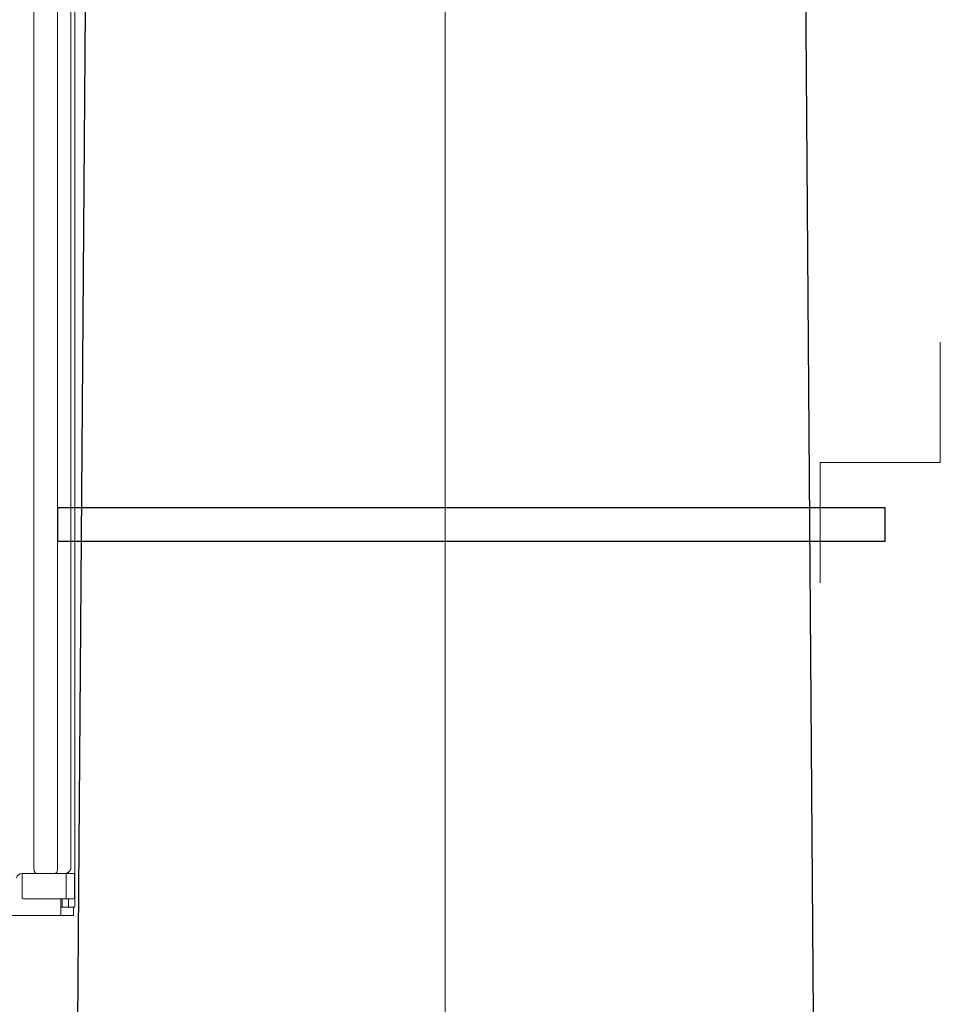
# Model space of a CAD drawing. Header units: centimetres. Extents: x -7 to 187, y -110 to 8.
# Tile 7 of 40: x 2.283 to 2.83, y -2.533 to -1.948. Entities that reach past the tile are written whole.
import ezdxf
from ezdxf.lldxf.tags import DXFTag

# ---------------------------------------------------------------- set-up
doc = ezdxf.new("R2010")
doc.units = ezdxf.units.CM
doc.header["$MEASUREMENT"] = 0
doc.layers.add('obudowy', color=7, linetype='Continuous', lineweight=0)
doc.layers.add('Warstwa 1', color=7, linetype='Continuous')
tags = doc.linetypes.add('New Line3', pattern=[7.6, 5.9, -0.7, 0.3, -0.7]).pattern_tags.tags
tags[10:11] = [DXFTag(74, 4), DXFTag(75, 0), DXFTag(340, '0'), DXFTag(46, 1.0), DXFTag(50, 0.0), DXFTag(44, 0.0), DXFTag(45, 0.0)]
tags[8:9] = [DXFTag(74, 4), DXFTag(75, 0), DXFTag(340, '0'), DXFTag(46, 1.0), DXFTag(50, 0.0), DXFTag(44, 0.0), DXFTag(45, 0.0)]
tags[6:7] = [DXFTag(74, 4), DXFTag(75, 0), DXFTag(340, '0'), DXFTag(46, 1.0), DXFTag(50, 0.0), DXFTag(44, 0.0), DXFTag(45, 0.0)]
tags[4:5] = [DXFTag(74, 4), DXFTag(75, 0), DXFTag(340, '0'), DXFTag(46, 1.0), DXFTag(50, 0.0), DXFTag(44, 0.0), DXFTag(45, 0.0)]

msp = doc.modelspace()

# ---------------------------------------------------------------- linework, layer by layer
at = {"layer": 'obudowy', "color": 7, "lineweight": 0}
for p, q in [((2.31317, -1.47542), (2.31317, -2.45121)), ((2.31537, -2.47497), (2.31537, -1.4748)), ((2.31539, -2.45496), (2.31539, -1.4748)), ((2.29118, -1.4823), (2.29118, -2.45184)), ((2.31538, -1.49355), (2.31538, -2.43371)), ((2.30516, -1.53107), (2.30516, -2.45184)), ((2.2841, -2.46934), (2.2841, -2.45559)), ((2.28472, -2.45496), (2.28424, -2.45496)), ((2.28472, -2.45496), (2.28785, -2.45496)), ((2.28785, -2.45496), (2.3104, -2.45496)), ((2.3104, -2.45496), (2.31474, -2.45496)), ((2.3104, -2.46934), (2.3104, -2.45559)), ((2.31161, -2.45426), (2.31161, -2.45496)), ((2.31536, -2.46934), (2.31536, -2.45559)), ((2.31538, -2.47497), (2.31538, -2.45496)), ((2.31538, -2.45496), (2.31539, -2.45496)), ((2.28785, -2.46997), (2.28472, -2.46997)), ((2.3104, -2.46997), (2.28785, -2.46997)), ((2.30724, -2.47997), (2.30724, -2.46997)), ((2.30786, -2.46997), (2.30786, -2.47497)), ((2.31474, -2.46997), (2.3104, -2.46997)), ((2.31161, -2.46997), (2.31161, -2.47497)), ((2.30786, -2.47497), (2.30724, -2.47497)), ((2.30786, -2.47497), (2.31161, -2.47497)), ((2.31161, -2.47497), (2.31537, -2.47497)), ((2.31474, -2.47997), (2.31474, -2.47497)), ((1.8234, -2.47997), (2.30724, -2.47997)), ((2.31474, -2.47997), (2.30724, -2.47997))]:
    msp.add_line(p, q, dxfattribs=at)
at = {"layer": 'obudowy', "color": 7, "lineweight": 0, "flags": 128}
for points in [[(2.29258, -2.45496), (2.29258, -2.45496), (2.29244, -2.45495), (2.2923, -2.4549), (2.29216, -2.45482), (2.29202, -2.4547), (2.29188, -2.45454), (2.29175, -2.45435), (2.29164, -2.45415), (2.29154, -2.45392), (2.29145, -2.45366), (2.29137, -2.45339), (2.2913, -2.45311), (2.29125, -2.45281), (2.29121, -2.45249), (2.29119, -2.45217), (2.29118, -2.45184)], [(2.30376, -2.45496), (2.30376, -2.45496), (2.30391, -2.45495), (2.30405, -2.4549), (2.30418, -2.45482), (2.30433, -2.4547), (2.30446, -2.45454), (2.30459, -2.45435), (2.3047, -2.45415), (2.30481, -2.45392), (2.3049, -2.45366), (2.30497, -2.45339), (2.30504, -2.45311), (2.30509, -2.45281), (2.30513, -2.45249), (2.30515, -2.45217), (2.30516, -2.45184)], [(2.31114, -2.45455), (2.31094, -2.45464), (2.3107, -2.45474), (2.31047, -2.45481), (2.31022, -2.45488), (2.30983, -2.45494), (2.30942, -2.45496)], [(2.3104, -2.45559), (2.3104, -2.45548), (2.3104, -2.45538), (2.3104, -2.45529), (2.3104, -2.4552), (2.3104, -2.45512), (2.3104, -2.45506), (2.3104, -2.45501), (2.3104, -2.45498), (2.3104, -2.45496), (2.3104, -2.45496)], [(2.31114, -2.45455), (2.3112, -2.45452), (2.31133, -2.45444), (2.31142, -2.45438), (2.31149, -2.45434), (2.31154, -2.45431), (2.31156, -2.4543)], [(2.31317, -2.45121), (2.31317, -2.45132), (2.31316, -2.45155), (2.31312, -2.45184), (2.31305, -2.45216), (2.31298, -2.45239), (2.3129, -2.45261), (2.31274, -2.45297), (2.31262, -2.45318), (2.31249, -2.45337), (2.31231, -2.4536), (2.31212, -2.45382), (2.31186, -2.45407), (2.31158, -2.45428), (2.31155, -2.4543)], [(2.3104, -2.46934), (2.3104, -2.46945), (2.3104, -2.46955), (2.3104, -2.46964), (2.3104, -2.46973), (2.3104, -2.46981), (2.3104, -2.46987), (2.3104, -2.46992), (2.3104, -2.46995), (2.3104, -2.46997), (2.3104, -2.46997)]]:
    msp.add_lwpolyline(points, dxfattribs=at)
at = {"layer": 'obudowy', "color": 7, "lineweight": 0}
for centre, radius, start, end in [((2.28424, -2.45871), 0.00375, 90, 165), ((2.28472, -2.45559), 0.000625, 90, 180), ((2.31474, -2.45559), 0.000625, 0, 90), ((2.28472, -2.46934), 0.000625, 180, 270), ((2.31474, -2.46934), 0.000625, 270, 0)]:
    msp.add_arc(centre, radius, start, end, dxfattribs=at)
at = {"layer": 'Warstwa 1', "linetype": 'New Line3', "lineweight": 18}
msp.add_open_spline([(2.53538, -7.16159), (2.53538, -7.16159), (2.53538, 0.26495), (2.53538, 0.26495)], degree=3, dxfattribs=at)
at = {"layer": 'Warstwa 1'}
for points in [[(2.78752, -7.01808), (2.78752, -7.01808), (2.28329, -7.01808), (2.28329, -7.01808), (2.28329, -7.01808), (2.28329, -7.01808), (2.33692, 0.07305), (2.33692, 0.07305), (2.33692, 0.07305), (2.33692, 0.07305), (2.73477, 0.07305), (2.73477, 0.07305), (2.73477, 0.07305), (2.73477, 0.07305), (2.78752, -7.01808), (2.78752, -7.01808)], [(2.30538, -2.25778), (2.30538, -2.25778), (2.79648, -2.25778), (2.79648, -2.25778), (2.79648, -2.25778), (2.79648, -2.25778), (2.79648, -2.23759), (2.79648, -2.23759), (2.79648, -2.23759), (2.79648, -2.23759), (2.30538, -2.23759), (2.30538, -2.23759), (2.30538, -2.23759), (2.30538, -2.23759), (2.30538, -2.25778), (2.30538, -2.25778)]]:
    msp.add_open_spline(points, degree=3, knots=[0, 0, 0, 0, 0.2, 0.2, 0.2, 0.2, 0.4, 0.4, 0.4, 0.4, 0.6, 0.6, 0.6, 0.6, 1, 1, 1, 1], dxfattribs=at)
at = {"layer": 'Warstwa 1', "lineweight": 20}
for points, knots in [([(2.78752, -7.01808), (2.78752, -7.01808), (2.28329, -7.01808), (2.28329, -7.01808), (2.28329, -7.01808), (2.28329, -7.01808), (2.33692, 0.07305), (2.33692, 0.07305), (2.33692, 0.07305), (2.33692, 0.07305), (2.73477, 0.07305), (2.73477, 0.07305), (2.73477, 0.07305), (2.73477, 0.07305), (2.78752, -7.01808), (2.78752, -7.01808)], [0, 0, 0, 0, 0.2, 0.2, 0.2, 0.2, 0.4, 0.4, 0.4, 0.4, 0.6, 0.6, 0.6, 0.6, 1, 1, 1, 1]), ([(2.7581, -2.21096), (2.7581, -2.21096), (2.82951, -2.21096), (2.82951, -2.21096), (2.82951, -2.21096), (2.82951, -2.21096), (2.82951, -2.13954), (2.82951, -2.13954)], [0, 0, 0, 0, 0.333333, 0.333333, 0.333333, 0.333333, 1, 1, 1, 1]), ([(2.82951, -2.21096), (2.82951, -2.21096), (2.7581, -2.21096), (2.7581, -2.21096), (2.7581, -2.21096), (2.7581, -2.21096), (2.7581, -2.28242), (2.7581, -2.28242)], [0, 0, 0, 0, 0.333333, 0.333333, 0.333333, 0.333333, 1, 1, 1, 1])]:
    msp.add_open_spline(points, degree=3, knots=knots, dxfattribs=at)
at = {"layer": 'Warstwa 1', "lineweight": 18}
msp.add_open_spline([(2.30538, -2.25778), (2.30538, -2.25778), (2.79648, -2.25778), (2.79648, -2.25778), (2.79648, -2.25778), (2.79648, -2.25778), (2.79648, -2.23759), (2.79648, -2.23759), (2.79648, -2.23759), (2.79648, -2.23759), (2.30538, -2.23759), (2.30538, -2.23759), (2.30538, -2.23759), (2.30538, -2.23759), (2.30538, -2.25778), (2.30538, -2.25778)], degree=3, knots=[0, 0, 0, 0, 0.2, 0.2, 0.2, 0.2, 0.4, 0.4, 0.4, 0.4, 0.6, 0.6, 0.6, 0.6, 1, 1, 1, 1], dxfattribs=at)

doc.saveas('drawing.dxf')
